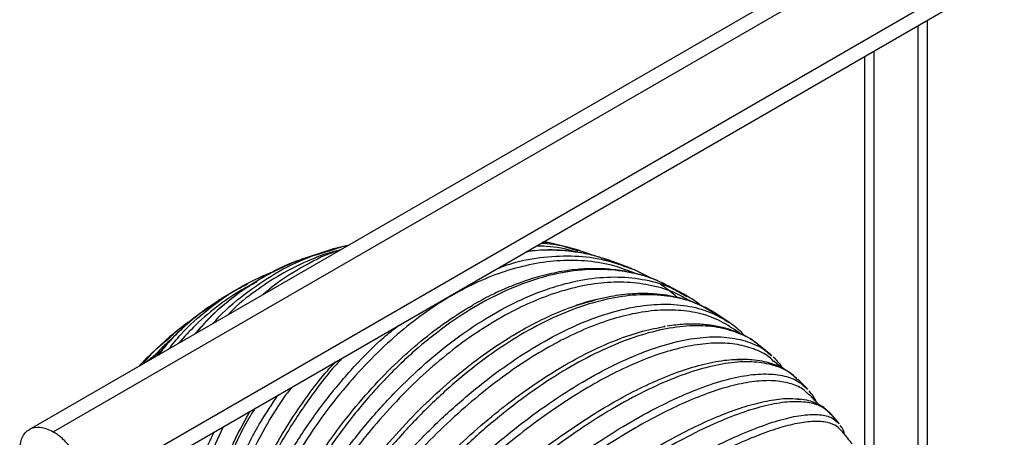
# Paper-space layout '_Isométrica' of a CAD drawing. Header units: millimetres. Extents: x -1033 to 124, y -743 to 515.
# Tile 13 of 44: x -1032 to -844, y -586 to -506. Entities that reach past the tile are written whole.
import ezdxf

# ---------------------------------------------------------------- set-up
doc = ezdxf.new("R2010")
doc.units = ezdxf.units.MM

psp = doc.layouts.new('_Isométrica')

# ---------------------------------------------------------------- linework, layer by layer
at = {"color": 7, "linetype": 'Continuous', "lineweight": 25}
for p, q in [((-848.6, -479.5), (-1029.8, -584.1)), ((-1025.3, -584.55), (-848.19, -482.3)), ((-844.65, -494.96), (-1018.94, -595.57)), ((-1020.81, -599.69), (-844.15, -497.71)), ((-858.79, -604.39), (-858.79, -506.16)), ((-860.55, -603.4), (-860.55, -507.18)), ((-870.79, -513.09), (-870.79, -589.1)), ((-869.03, -512.07), (-869.03, -592.46)), ((-969.17, -549.1), (-972.15, -549.81)), ((-931.14, -548.57), (-932.03, -548.44)), ((-931.13, -548.51), (-931.93, -548.38)), ((-927.08, -549.48), (-931.35, -548.47)), ((-972.09, -549.8), (-977.86, -551.67)), ((-927.1, -549.53), (-925.4, -550.09)), ((-977.8, -551.65), (-978.22, -551.83)), ((-977.78, -551.73), (-978.19, -551.85)), ((-918.76, -552.2), (-919, -552.12)), ((-915.36, -553.42), (-918.73, -552.1)), ((-915.37, -553.45), (-915.17, -553.51)), ((-988.42, -556.41), (-993.78, -559.55)), ((-988.42, -556.51), (-988.29, -556.45)), ((-908.02, -556.81), (-908.59, -556.56)), ((-908.07, -556.92), (-908.58, -556.64)), ((-905.21, -558.32), (-908.01, -556.82)), ((-984.26, -557.56), (-985.3, -558.41)), ((-905.27, -558.43), (-904.62, -558.78)), ((-904.54, -558.75), (-905.21, -558.32)), ((-993.68, -559.61), (-993.91, -559.77)), ((-903.69, -559.78), (-904.23, -559.47)), ((-898.76, -562.31), (-900, -561.63)), ((-896.38, -563.88), (-898.73, -562.27)), ((-1002.46, -565.96), (-1003.11, -566.47)), ((-1003.04, -566.54), (-1002.46, -566)), ((-908.71, -564.47), (-908.97, -564.5)), ((-1003.07, -566.43), (-1007.52, -570.53)), ((-890.62, -568.22), (-890.94, -567.99)), ((-888.62, -569.89), (-890.62, -568.22)), ((-888.7, -569.98), (-888.51, -570.14)), ((-888.41, -570.09), (-888.62, -569.88)), ((-1007.47, -570.49), (-1008.27, -571.35)), ((-886.54, -572.42), (-888.04, -571.1)), ((-881.75, -576.26), (-883.48, -574.56)), ((-881.83, -576.34), (-881.65, -576.5)), ((-881.56, -576.49), (-881.75, -576.26)), ((-987.82, -580.65), (-989.9, -584.44)), ((-875.63, -582.96), (-877.13, -581.21)), ((-875.57, -583.05), (-875.63, -582.95))]:
    psp.add_line(p, q, dxfattribs=at)
for points, knots in [([(-972.12, -549.92), (-971.41, -549.66), (-970.46, -549.3), (-969.47, -549.16), (-969.22, -549.13)], [0, 0, 0, 0, 0.755714, 1, 1, 1, 1]), ([(-925.73, -550.37), (-925.79, -550.35), (-927.58, -549.7), (-930.13, -549.27), (-932.66, -549.2), (-933.32, -549.18)], [0, 0, 0, 0, 0.021649, 0.746693, 1, 1, 1, 1]), ([(-932.32, -548.61), (-930.83, -548.72), (-929.05, -548.86), (-927.38, -549.44), (-927.1, -549.53)], [0, 0, 0, 0, 0.833993, 1, 1, 1, 1]), ([(-994.81, -563.9), (-994.65, -563.71), (-992.91, -561.63), (-988.99, -558.36), (-983.09, -554.29), (-977.41, -551.44), (-973.64, -550.36), (-972.12, -549.92)], [0, 0, 0, 0, 0.025646, 0.289685, 0.555503, 0.821204, 1, 1, 1, 1]), ([(-970.92, -550.03), (-971.11, -550.07), (-973.19, -550.52), (-976.92, -552.03), (-982.06, -554.54), (-986.87, -557.77), (-990.19, -560.36), (-991.78, -562.05), (-991.97, -562.26)], [0, 0, 0, 0, 0.023411, 0.263414, 0.495157, 0.726899, 0.966902, 1, 1, 1, 1]), ([(-970.62, -549.93), (-970.99, -550.05), (-973.6, -550.83), (-978.13, -553.32), (-982.58, -556.01), (-984.72, -557.97), (-985.04, -558.26)], [0, 0, 0, 0, 0.071872, 0.498177, 0.924294, 1, 1, 1, 1]), ([(-940.8, -553.5), (-939.84, -553.15), (-936.82, -552.03), (-931.81, -551.17), (-925.89, -550.93), (-920.35, -551.62), (-916.99, -552.86), (-915.37, -553.45)], [0, 0, 0, 0, 0.105914, 0.335032, 0.562122, 0.789842, 1, 1, 1, 1]), ([(-919, -552.12), (-920.21, -551.68), (-923.25, -550.57), (-928.51, -549.99), (-932.78, -549.85), (-935.08, -550.29), (-935.31, -550.34)], [0, 0, 0, 0, 0.236642, 0.597597, 0.959998, 1, 1, 1, 1]), ([(-918.98, -552.02), (-920.12, -551.65), (-922.27, -550.94), (-925.31, -550.36), (-928.15, -550.02), (-931.38, -549.86), (-933.72, -550.09), (-935.12, -550.23)], [0, 0, 0, 0, 0.2116926, 0.4009764, 0.5760423, 0.7466978, 1, 1, 1, 1]), ([(-922.8, -550.9), (-923.03, -550.81), (-924.4, -550.22), (-925.86, -549.81), (-927.08, -549.47)], [0, 0, 0, 0, 0.163831, 1, 1, 1, 1]), ([(-978.22, -551.83), (-979.37, -552.29), (-981.67, -553.21), (-984.77, -554.82), (-987.69, -556.56), (-991.27, -559.07), (-994.92, -562.06), (-997.35, -564.83), (-998.32, -565.92)], [0, 0, 0, 0, 0.145544, 0.291134, 0.42889, 0.562357, 0.8261, 1, 1, 1, 1]), ([(-978.19, -551.85), (-978.45, -551.93), (-980.97, -552.7), (-985.42, -555.08), (-991.35, -559.06), (-995.57, -562.7), (-997.6, -565.2), (-998.07, -565.78)], [0, 0, 0, 0, 0.0332211, 0.3263136, 0.6192765, 0.9110142, 1, 1, 1, 1]), ([(-914.22, -554.49), (-915.58, -553.95), (-918.51, -552.78), (-923.38, -551.97), (-928.61, -551.84), (-933.91, -552.52), (-939.17, -553.89), (-944.31, -555.9), (-949.32, -558.49), (-954.27, -561.65), (-959.22, -565.47), (-964.15, -569.97), (-968.99, -575.15), (-973.62, -580.96), (-977.96, -587.33), (-981.93, -594.16), (-985.43, -601.34), (-988.4, -608.73), (-990.81, -616.2), (-992.62, -623.62), (-993.85, -630.86), (-994.49, -637.81), (-994.62, -644.4), (-994.18, -650.76), (-993.72, -654.91), (-993.48, -657.08)], [0, 0, 0, 0, 0.039235, 0.084891, 0.129871, 0.173937, 0.216881, 0.25853, 0.298745, 0.338961, 0.38061, 0.423554, 0.46762, 0.5126, 0.558256, 0.604329, 0.650543, 0.696619, 0.742281, 0.78727, 0.831347, 0.874305, 0.91597, 0.956202, 1, 1, 1, 1]), ([(-908.58, -556.64), (-908.98, -556.41), (-910.93, -555.3), (-914.87, -554.22), (-920.33, -553.48), (-926.12, -553.77), (-932.11, -555), (-938.24, -557.18), (-944.43, -560.3), (-950.57, -564.29), (-956.57, -569.1), (-962.32, -574.65), (-967.76, -580.85), (-972.82, -587.63), (-977.43, -594.89), (-981.53, -602.53), (-985.05, -610.45), (-987.96, -618.53), (-990.19, -626.65), (-991.78, -634.73), (-992.23, -639.96), (-992.46, -642.57)], [0, 0, 0, 0, 0.014287, 0.068777, 0.123455, 0.178351, 0.23282, 0.287601, 0.342751, 0.397877, 0.452772, 0.507759, 0.56226, 0.616912, 0.671828, 0.726301, 0.781047, 0.835884, 0.890349, 0.945197, 1, 1, 1, 1]), ([(-992.46, -642.57), (-992.09, -640.04), (-991.37, -634.99), (-989.38, -627.13), (-986.77, -619.21), (-983.5, -611.33), (-979.65, -603.59), (-975.26, -596.1), (-970.39, -588.98), (-965.12, -582.32), (-959.51, -576.21), (-953.64, -570.74), (-947.59, -565.98), (-941.43, -561.99), (-935.26, -558.85), (-929.19, -556.61), (-923.31, -555.3), (-917.69, -554.92), (-912.43, -555.52), (-908.25, -556.68), (-906.04, -557.98), (-905.27, -558.43)], [0, 0, 0, 0, 0.053785, 0.107518, 0.16168, 0.215408, 0.269201, 0.323344, 0.377033, 0.430907, 0.484996, 0.538664, 0.592639, 0.646979, 0.701294, 0.755382, 0.80956, 0.863259, 0.917107, 0.971216, 1, 1, 1, 1]), ([(-983.16, -554.04), (-983.51, -554.16), (-985.28, -554.8), (-987.04, -555.71), (-988.45, -556.43)], [0, 0, 0, 0, 0.201307, 1, 1, 1, 1]), ([(-908.59, -556.56), (-909.37, -556.19), (-910.92, -555.45), (-913.15, -554.74), (-915.11, -554.24), (-916.85, -553.9), (-919.1, -553.6), (-921.94, -553.44), (-925.55, -553.59), (-929.38, -554.15), (-932.58, -554.93), (-935.01, -555.7), (-936.87, -556.35), (-939.2, -557.28), (-942.12, -558.61), (-944.27, -559.79), (-945.43, -560.44)], [0, 0, 0, 0, 0.071577, 0.142178, 0.196124, 0.245965, 0.294829, 0.389219, 0.483406, 0.589718, 0.694196, 0.734726, 0.77909, 0.837958, 0.911666, 1, 1, 1, 1]), ([(-911.62, -555.28), (-911.84, -555.14), (-913.03, -554.41), (-914.31, -553.86), (-915.36, -553.41)], [0, 0, 0, 0, 0.190382, 1, 1, 1, 1]), ([(-1003.25, -568.77), (-1002.52, -567.84), (-1000.27, -565.01), (-995.75, -561.13), (-991.51, -557.96), (-988.89, -556.73), (-988.42, -556.51)], [0, 0, 0, 0, 0.1793959, 0.5482143, 0.9195183, 1, 1, 1, 1]), ([(-986.53, -556.08), (-987.31, -556.46), (-989.8, -557.65), (-993.7, -560.35), (-997.94, -563.81), (-1000.34, -566.51), (-1001.4, -567.7)], [0, 0, 0, 0, 0.137631, 0.438905, 0.750916, 1, 1, 1, 1]), ([(-904.27, -559.55), (-904.93, -559.15), (-906.89, -557.94), (-910.62, -556.77), (-915.32, -556.01), (-920.26, -556.07), (-925.32, -556.85), (-930.42, -558.31), (-935.46, -560.37), (-940.44, -562.97), (-945.42, -566.12), (-950.47, -569.88), (-955.57, -574.31), (-960.63, -579.37), (-965.57, -585.03), (-970.29, -591.2), (-974.69, -597.81), (-978.69, -604.73), (-982.22, -611.85), (-985.21, -619.02), (-987.65, -626.13), (-989.51, -633.05), (-990.79, -639.68), (-991.56, -645.94), (-991.75, -651.98), (-991.72, -655.92), (-991.71, -657.97)], [0, 0, 0, 0, 0.022409, 0.067143, 0.111473, 0.155146, 0.197932, 0.239629, 0.280068, 0.319116, 0.358163, 0.398602, 0.440299, 0.483085, 0.526758, 0.571088, 0.615822, 0.660694, 0.705431, 0.749767, 0.793449, 0.836246, 0.877956, 0.918411, 0.957475, 1, 1, 1, 1]), ([(-906.44, -558.97), (-906.57, -558.85), (-907.14, -558.35), (-908.17, -557.53), (-909.13, -556.86), (-909.61, -556.53)], [0, 0, 0, 0, 0.129271, 0.563731, 1, 1, 1, 1]), ([(-900, -561.63), (-900.8, -561.15), (-902.95, -559.88), (-907.04, -558.79), (-912.12, -558.3), (-917.59, -558.76), (-923.36, -560.12), (-929.35, -562.38), (-935.49, -565.52), (-941.68, -569.49), (-947.81, -574.23), (-953.79, -579.64), (-959.54, -585.66), (-965, -592.22), (-970.07, -599.21), (-974.71, -606.55), (-978.83, -614.12), (-982.39, -621.83), (-985.32, -629.56), (-987.64, -637.23), (-988.6, -642.16), (-989.08, -644.63)], [0, 0, 0, 0, 0.0319, 0.085416, 0.139117, 0.193032, 0.246528, 0.30033, 0.354495, 0.408636, 0.46255, 0.516555, 0.570081, 0.623757, 0.677692, 0.731192, 0.784959, 0.838816, 0.892308, 0.946176, 1, 1, 1, 1]), ([(-902.53, -560.27), (-902.89, -560.11), (-903.79, -559.71), (-905.19, -559.28), (-907.76, -558.61), (-910.51, -558.25), (-913.47, -558.22), (-915.44, -558.31), (-917.49, -558.53), (-919.64, -558.88), (-921.21, -559.24), (-922.02, -559.43)], [0, 0, 0, 0, 0.062681, 0.155686, 0.239921, 0.495503, 0.592023, 0.689342, 0.788576, 0.890536, 1, 1, 1, 1]), ([(-901.93, -560.52), (-902.06, -560.41), (-902.86, -559.72), (-903.78, -559.2), (-904.54, -558.75)], [0, 0, 0, 0, 0.160336, 1, 1, 1, 1]), ([(-993.75, -559.53), (-994.78, -560.22), (-996.67, -561.48), (-999.03, -563.4), (-1000.86, -565.03), (-1002.36, -566.48), (-1003.71, -567.91), (-1004.8, -569.09), (-1005.36, -569.85), (-1005.54, -570.09)], [0, 0, 0, 0, 0.23187, 0.42131, 0.569017, 0.696002, 0.820929, 0.9439, 1, 1, 1, 1]), ([(-993.91, -559.77), (-995.22, -560.62), (-998.52, -562.76), (-1002.33, -566.2), (-1004.54, -569.01), (-1005.26, -569.94)], [0, 0, 0, 0, 0.308175, 0.77303, 1, 1, 1, 1]), ([(-992.7, -657.45), (-992.84, -655.32), (-993.1, -651.25), (-993.26, -645.03), (-992.85, -638.57), (-991.92, -631.75), (-990.42, -624.64), (-988.33, -617.35), (-985.66, -610), (-982.44, -602.72), (-978.72, -595.65), (-974.56, -588.91), (-970.05, -582.62), (-965.28, -576.87), (-960.35, -571.74), (-955.34, -567.28), (-950.35, -563.45), (-947.03, -561.42), (-945.4, -560.42)], [0, 0, 0, 0, 0.062471, 0.119857, 0.179286, 0.24056, 0.30343, 0.3676, 0.432731, 0.498452, 0.56437, 0.630086, 0.695209, 0.759366, 0.822219, 0.883473, 0.94288, 1, 1, 1, 1]), ([(-990.92, -658.46), (-990.83, -656.46), (-990.67, -652.64), (-990.19, -646.78), (-989.15, -640.68), (-987.58, -634.23), (-985.43, -627.48), (-982.72, -620.54), (-979.46, -613.53), (-975.69, -606.56), (-971.47, -599.78), (-966.87, -593.29), (-961.98, -587.21), (-956.91, -581.64), (-951.74, -576.64), (-946.57, -572.26), (-941.49, -568.52), (-936.49, -565.37), (-931.53, -562.78), (-926.74, -560.74), (-923.69, -559.9), (-922.25, -559.51)], [0, 0, 0, 0, 0.053393, 0.102439, 0.153232, 0.205601, 0.259334, 0.314179, 0.369845, 0.426015, 0.482354, 0.53852, 0.594179, 0.649012, 0.702732, 0.755084, 0.805857, 0.854883, 0.903909, 0.954682, 1, 1, 1, 1]), ([(-989.08, -644.63), (-988.46, -642.27), (-987.23, -637.54), (-984.52, -630.15), (-981.21, -622.69), (-977.29, -615.23), (-972.84, -607.88), (-967.92, -600.74), (-962.58, -593.92), (-956.91, -587.51), (-950.99, -581.61), (-944.89, -576.28), (-938.71, -571.61), (-932.5, -567.65), (-926.38, -564.48), (-920.44, -562.15), (-914.79, -560.7), (-909.48, -560.12), (-904.61, -560.44), (-900.17, -561.59), (-897.68, -563.08), (-896.44, -563.82)], [0, 0, 0, 0, 0.052479, 0.104907, 0.157754, 0.210177, 0.262664, 0.315492, 0.367877, 0.420442, 0.473218, 0.525583, 0.578248, 0.631267, 0.684263, 0.737038, 0.789901, 0.842296, 0.894836, 0.947631, 1, 1, 1, 1]), ([(-922.02, -559.43), (-922.11, -559.45), (-923.32, -559.72), (-924.61, -560.14), (-925.78, -560.53)], [0, 0, 0, 0, 0.080152, 1, 1, 1, 1]), ([(-898.73, -562.26), (-899.61, -561.71), (-900.79, -560.97), (-902.06, -560.46), (-902.38, -560.33)], [0, 0, 0, 0, 0.7474454, 1, 1, 1, 1]), ([(-895.55, -565.07), (-896.68, -564.36), (-898.94, -562.94), (-902.93, -561.75), (-907.27, -561.25), (-911.9, -561.5), (-916.73, -562.43), (-921.67, -564), (-926.62, -566.11), (-931.57, -568.73), (-936.58, -571.86), (-941.72, -575.57), (-946.98, -579.89), (-952.27, -584.8), (-957.52, -590.26), (-962.61, -596.19), (-967.45, -602.51), (-971.96, -609.11), (-976.03, -615.87), (-979.62, -622.66), (-982.67, -629.36), (-985.17, -635.87), (-987.09, -642.08), (-988.49, -647.94), (-989.33, -653.56), (-989.73, -657.22), (-989.94, -659.13)], [0, 0, 0, 0, 0.043829, 0.087583, 0.130942, 0.173658, 0.215506, 0.256289, 0.295842, 0.334034, 0.372226, 0.411779, 0.452562, 0.494411, 0.537127, 0.580485, 0.62424, 0.668128, 0.711886, 0.75525, 0.797975, 0.839834, 0.88063, 0.920198, 0.958406, 1, 1, 1, 1]), ([(-998.49, -563), (-998.74, -563.16), (-1000.13, -564.03), (-1001.41, -565.09), (-1002.46, -565.96)], [0, 0, 0, 0, 0.175416, 1, 1, 1, 1]), ([(-995.82, -641.01), (-995.71, -638.36), (-995.49, -633.05), (-994.23, -624.82), (-992.31, -616.55), (-989.7, -608.34), (-986.45, -600.3), (-982.59, -592.54), (-978.19, -585.18), (-973.31, -578.31), (-968, -572.08), (-963.38, -567.37), (-960.48, -565.07), (-959.54, -564.32)], [0, 0, 0, 0, 0.095326, 0.190561, 0.286555, 0.38178, 0.477122, 0.573082, 0.668238, 0.763722, 0.859587, 0.954706, 1, 1, 1, 1]), ([(-890.69, -568.3), (-890.97, -568.03), (-892.23, -566.83), (-895.1, -565.53), (-899.26, -564.44), (-903.98, -564.27), (-909.14, -564.94), (-914.68, -566.47), (-920.53, -568.82), (-926.63, -572), (-932.86, -575.93), (-939.13, -580.57), (-945.33, -585.82), (-951.4, -591.63), (-957.24, -597.9), (-962.78, -604.56), (-967.95, -611.52), (-972.67, -618.67), (-976.88, -625.91), (-980.5, -633.15), (-983.54, -640.29), (-985, -644.87), (-985.73, -647.16)], [0, 0, 0, 0, 0.015017, 0.067028, 0.118603, 0.170355, 0.222314, 0.273869, 0.325718, 0.377918, 0.430094, 0.482052, 0.534097, 0.585681, 0.637409, 0.689387, 0.740946, 0.792762, 0.844665, 0.896216, 0.948129, 1, 1, 1, 1]), ([(-890.94, -567.99), (-891.5, -567.58), (-892.58, -566.78), (-894.23, -565.94), (-895.66, -565.35), (-896.92, -564.93), (-898.16, -564.61), (-899.85, -564.27), (-902.12, -564.04), (-904.97, -564), (-907.24, -564.29), (-908.36, -564.44)], [0, 0, 0, 0, 0.117977, 0.231633, 0.318041, 0.394304, 0.468965, 0.542119, 0.689957, 0.846281, 1, 1, 1, 1]), ([(-893.53, -566.34), (-893.67, -566.19), (-894.51, -565.24), (-895.52, -564.5), (-896.37, -563.87)], [0, 0, 0, 0, 0.163163, 1, 1, 1, 1]), ([(-989.16, -659.72), (-988.85, -657.88), (-988.26, -654.36), (-987.14, -648.96), (-985.46, -643.32), (-983.26, -637.32), (-980.48, -631.02), (-977.16, -624.52), (-973.31, -617.93), (-968.99, -611.35), (-964.27, -604.92), (-959.23, -598.75), (-953.97, -592.94), (-948.59, -587.58), (-943.2, -582.75), (-937.87, -578.48), (-932.69, -574.81), (-927.67, -571.69), (-922.73, -569.06), (-917.82, -566.92), (-913.09, -565.31), (-910.15, -564.75), (-908.74, -564.49)], [0, 0, 0, 0, 0.050568, 0.09702, 0.145126, 0.194725, 0.245616, 0.29756, 0.350281, 0.40348, 0.456839, 0.510034, 0.562748, 0.614681, 0.665559, 0.715142, 0.763229, 0.809662, 0.856094, 0.904182, 0.953765, 1, 1, 1, 1]), ([(-894.49, -565.85), (-894.52, -565.83), (-894.86, -565.56), (-895.22, -565.32), (-895.56, -565.09)], [0, 0, 0, 0, 0.066523, 1, 1, 1, 1]), ([(-1008.1, -571.57), (-1007.71, -571.07), (-1006.23, -569.18), (-1004.39, -567.66), (-1003.04, -566.54)], [0, 0, 0, 0, 0.265708, 1, 1, 1, 1]), ([(-1002.89, -567.06), (-1003.31, -567.4), (-1004.61, -568.46), (-1005.7, -569.74), (-1006.44, -570.61)], [0, 0, 0, 0, 0.323825, 1, 1, 1, 1]), ([(-888.08, -571.14), (-888.35, -570.87), (-889.42, -569.82), (-891.87, -568.68), (-895.36, -567.76), (-899.34, -567.57), (-903.68, -568.06), (-908.28, -569.17), (-913.06, -570.86), (-917.92, -573.05), (-922.84, -575.7), (-927.88, -578.81), (-933.11, -582.44), (-938.52, -586.63), (-944.05, -591.36), (-949.59, -596.58), (-955.05, -602.22), (-960.33, -608.19), (-965.33, -614.4), (-969.95, -620.72), (-974.12, -627.05), (-977.78, -633.27), (-980.9, -639.28), (-983.45, -644.99), (-985.47, -650.35), (-986.94, -655.46), (-987.76, -658.79), (-988.19, -660.52)], [0, 0, 0, 0, 0.015025, 0.058252, 0.101346, 0.144051, 0.186123, 0.22734, 0.267508, 0.306464, 0.34408, 0.381696, 0.420652, 0.46082, 0.502037, 0.544109, 0.586813, 0.629908, 0.673134, 0.716232, 0.758942, 0.801022, 0.84225, 0.882431, 0.921402, 0.959034, 1, 1, 1, 1]), ([(-985.73, -647.16), (-984.87, -644.99), (-983.15, -640.66), (-979.71, -633.84), (-975.72, -626.93), (-971.17, -619.97), (-966.13, -613.09), (-960.67, -606.38), (-954.87, -599.93), (-948.82, -593.83), (-942.59, -588.17), (-936.27, -583.02), (-929.95, -578.45), (-923.7, -574.53), (-917.62, -571.33), (-911.82, -568.89), (-906.39, -567.26), (-901.39, -566.44), (-896.88, -566.43), (-892.98, -567.3), (-890.22, -568.49), (-889.03, -569.65), (-888.7, -569.98)], [0, 0, 0, 0, 0.051428, 0.102807, 0.154595, 0.205968, 0.257405, 0.309175, 0.360511, 0.412024, 0.463743, 0.515059, 0.566669, 0.618627, 0.670562, 0.72228, 0.774084, 0.82543, 0.876918, 0.928656, 0.979977, 1, 1, 1, 1]), ([(-1004.88, -569.25), (-1004.96, -569.3), (-1005.82, -569.88), (-1006.61, -570.54), (-1007.34, -571.13)], [0, 0, 0, 0, 0.091115, 1, 1, 1, 1]), ([(-1007.4, -570.55), (-1007.84, -570.92), (-1008.4, -571.37), (-1008.85, -571.94), (-1008.94, -572.06)], [0, 0, 0, 0, 0.792033, 1, 1, 1, 1]), ([(-994.46, -656.7), (-994.82, -654.49), (-995.51, -650.24), (-996.31, -643.74), (-996.53, -637.02), (-996.23, -629.93), (-995.36, -622.55), (-993.88, -615), (-991.8, -607.4), (-989.13, -599.89), (-985.9, -592.61), (-982.19, -585.68), (-978.04, -579.26), (-974.47, -574.43), (-972.21, -571.97), (-971.56, -571.26)], [0, 0, 0, 0, 0.079559, 0.152641, 0.228325, 0.306359, 0.386426, 0.468148, 0.551094, 0.634791, 0.718739, 0.802431, 0.885366, 0.967071, 1, 1, 1, 1]), ([(-970.13, -570.44), (-970.33, -570.64), (-972.37, -572.7), (-975.9, -577.3), (-980.6, -584.19), (-984.74, -591.66), (-988.3, -599.53), (-991.23, -607.69), (-993.49, -616.05), (-995.03, -624.46), (-995.9, -632.85), (-995.85, -638.29), (-995.82, -641.01)], [0, 0, 0, 0, 0.012167, 0.121539, 0.231215, 0.341421, 0.450739, 0.560604, 0.67065, 0.779952, 0.89002, 1, 1, 1, 1]), ([(-987.43, -661.21), (-986.91, -659.56), (-985.9, -656.4), (-984.15, -651.54), (-981.87, -646.43), (-979.04, -640.97), (-975.65, -635.2), (-971.72, -629.23), (-967.3, -623.13), (-962.44, -617.02), (-957.23, -611.01), (-951.77, -605.21), (-946.14, -599.71), (-940.47, -594.61), (-934.85, -589.97), (-929.36, -585.84), (-924.09, -582.25), (-919.04, -579.15), (-914.13, -576.49), (-909.31, -574.27), (-904.6, -572.51), (-900.11, -571.33), (-896.54, -570.74), (-894.67, -570.81), (-894.03, -570.84)], [0, 0, 0, 0, 0.046667, 0.089535, 0.133929, 0.179701, 0.226666, 0.274602, 0.323256, 0.37235, 0.421592, 0.470683, 0.51933, 0.567256, 0.614209, 0.659967, 0.704344, 0.747194, 0.790044, 0.834422, 0.880179, 0.927132, 0.975058, 1, 1, 1, 1]), ([(-883.56, -574.64), (-884.01, -574.19), (-885.23, -572.96), (-887.99, -571.8), (-891.7, -571.13), (-896.04, -571.28), (-900.89, -572.21), (-906.22, -573.93), (-911.93, -576.41), (-917.98, -579.62), (-924.26, -583.52), (-930.66, -588.04), (-937.09, -593.1), (-943.45, -598.64), (-949.68, -604.59), (-955.68, -610.85), (-961.37, -617.36), (-966.67, -624), (-971.51, -630.7), (-975.8, -637.35), (-979.55, -643.88), (-981.51, -648.04), (-982.48, -650.11)], [0, 0, 0, 0, 0.0301399, 0.0813521, 0.132135, 0.1830923, 0.2342538, 0.285017, 0.3360708, 0.3874686, 0.4388437, 0.4900039, 0.54125, 0.5920424, 0.6429757, 0.6941557, 0.744923, 0.7959441, 0.8470498, 0.8978095, 0.9489254, 1, 1, 1, 1]), ([(-883.67, -574.4), (-884.25, -573.9), (-885.34, -572.98), (-887.03, -572.12), (-888.61, -571.52), (-890.28, -571.1), (-892.34, -570.78), (-894.06, -570.77), (-895.01, -570.76)], [0, 0, 0, 0, 0.191492, 0.357191, 0.501975, 0.646198, 0.804988, 1, 1, 1, 1]), ([(-886.17, -572.62), (-886.38, -572.31), (-886.95, -571.47), (-887.7, -570.78), (-888.17, -570.34)], [0, 0, 0, 0, 0.373389, 1, 1, 1, 1]), ([(-982.48, -650.11), (-981.38, -648.17), (-979.18, -644.3), (-975.05, -638.14), (-970.4, -631.86), (-965.22, -625.49), (-959.61, -619.16), (-953.64, -612.93), (-947.4, -606.9), (-940.97, -601.16), (-934.44, -595.78), (-927.91, -590.84), (-921.46, -586.4), (-915.16, -582.52), (-909.12, -579.28), (-903.45, -576.71), (-898.24, -574.87), (-893.54, -573.77), (-889.41, -573.41), (-885.94, -573.84), (-883.36, -574.79), (-882.27, -575.9), (-881.83, -576.34)], [0, 0, 0, 0, 0.050708, 0.101368, 0.152431, 0.203085, 0.253801, 0.304847, 0.355465, 0.406256, 0.457251, 0.507849, 0.558737, 0.609968, 0.661176, 0.712169, 0.763249, 0.813876, 0.864644, 0.915657, 0.966259, 1, 1, 1, 1]), ([(-881.34, -577.54), (-881.71, -577.16), (-882.69, -576.16), (-884.96, -575.24), (-888.05, -574.73), (-891.67, -574.88), (-895.71, -575.64), (-900.1, -576.97), (-904.72, -578.81), (-909.49, -581.08), (-914.39, -583.75), (-919.45, -586.83), (-924.77, -590.38), (-930.34, -594.43), (-936.09, -598.95), (-941.92, -603.89), (-947.74, -609.19), (-953.44, -614.76), (-958.91, -620.51), (-964.05, -626.34), (-968.79, -632.13), (-973.04, -637.78), (-976.76, -643.22), (-979.92, -648.35), (-982.54, -653.13), (-984.63, -657.66), (-985.86, -660.6), (-986.5, -662.13)], [0, 0, 0, 0, 0.026219, 0.068955, 0.111559, 0.153779, 0.195372, 0.236121, 0.275832, 0.314346, 0.351534, 0.388723, 0.427236, 0.466948, 0.507696, 0.54929, 0.591509, 0.634114, 0.676849, 0.719457, 0.761682, 0.803284, 0.844043, 0.883767, 0.922295, 0.959499, 1, 1, 1, 1]), ([(-979.92, -576.09), (-980.44, -576.78), (-982.44, -579.45), (-985.5, -584.65), (-989.05, -591.61), (-992.05, -598.97), (-994.49, -606.55), (-996.31, -614.24), (-997.52, -621.87), (-998.12, -629.34), (-998.14, -636.51), (-997.64, -643.32), (-996.56, -649.9), (-995.69, -654.21), (-995.23, -656.46)], [0, 0, 0, 0, 0.031689, 0.122394, 0.213926, 0.305739, 0.397277, 0.487994, 0.577372, 0.66494, 0.750284, 0.833059, 0.912988, 1, 1, 1, 1]), ([(-879.89, -578.95), (-880.09, -578.55), (-880.47, -577.75), (-881.05, -577.09), (-881.34, -576.77)], [0, 0, 0, 0, 0.501072, 1, 1, 1, 1]), ([(-879.48, -579.39), (-880.01, -578.8), (-880.59, -578.14), (-881.21, -577.53), (-881.27, -577.47)], [0, 0, 0, 0, 0.901542, 1, 1, 1, 1]), ([(-999.12, -639.97), (-999.26, -637.23), (-999.53, -631.75), (-998.99, -623.26), (-997.75, -614.75), (-995.78, -606.31), (-993.12, -598.05), (-989.78, -590.12), (-986.24, -583.21), (-983.6, -579.25), (-982.48, -577.56)], [0, 0, 0, 0, 0.129126, 0.25813, 0.388161, 0.51715, 0.646298, 0.776284, 0.90518, 1, 1, 1, 1]), ([(-985.78, -662.91), (-985.04, -661.47), (-983.63, -658.73), (-981.29, -654.48), (-978.41, -649.97), (-974.98, -645.12), (-971, -639.97), (-966.5, -634.58), (-961.52, -629.05), (-956.15, -623.47), (-950.47, -617.94), (-944.59, -612.56), (-938.62, -607.42), (-932.66, -602.62), (-926.82, -598.2), (-921.19, -594.22), (-915.83, -590.71), (-910.75, -587.65), (-905.87, -584.96), (-901.14, -582.65), (-896.58, -580.74), (-892.29, -579.31), (-888.38, -578.43), (-885.2, -578.09), (-883.61, -578.32), (-882.94, -578.42)], [0, 0, 0, 0, 0.044089, 0.084589, 0.12653, 0.169774, 0.214144, 0.259431, 0.305397, 0.351779, 0.398301, 0.44468, 0.490639, 0.535918, 0.580276, 0.623506, 0.665432, 0.705915, 0.746398, 0.788323, 0.831553, 0.875911, 0.92119, 0.967149, 1, 1, 1, 1]), ([(-877.19, -581.26), (-877.65, -580.79), (-878.68, -579.73), (-881.17, -578.93), (-884.45, -578.71), (-888.42, -579.23), (-892.99, -580.47), (-898.1, -582.4), (-903.69, -585.01), (-909.69, -588.26), (-916.01, -592.12), (-922.54, -596.51), (-929.18, -601.36), (-935.83, -606.6), (-942.43, -612.17), (-948.86, -617.99), (-955.06, -623.98), (-960.91, -630.05), (-966.36, -636.12), (-971.31, -642.11), (-975.74, -647.94), (-978.16, -651.61), (-979.37, -653.45)], [0, 0, 0, 0, 0.040731, 0.091384, 0.141613, 0.192013, 0.242616, 0.292825, 0.343321, 0.394158, 0.444972, 0.495573, 0.54626, 0.596497, 0.646875, 0.697496, 0.747709, 0.798172, 0.84872, 0.898925, 0.949483, 1, 1, 1, 1]), ([(-877.13, -581.21), (-877.5, -580.84), (-878.24, -580.1), (-879.31, -579.45), (-880.44, -578.93), (-881.85, -578.49), (-883.05, -578.34), (-883.7, -578.26)], [0, 0, 0, 0, 0.204187, 0.407072, 0.56362, 0.761669, 1, 1, 1, 1]), ([(-986.89, -580.11), (-987.29, -580.76), (-989.15, -583.74), (-991.85, -589.6), (-994.93, -597.57), (-997.27, -605.91), (-998.9, -614.43), (-999.77, -623.03), (-999.93, -631.61), (-999.39, -637.19), (-999.12, -639.97)], [0, 0, 0, 0, 0.038192, 0.176069, 0.312834, 0.450282, 0.587959, 0.724703, 0.862407, 1, 1, 1, 1]), ([(-979.37, -653.45), (-978.04, -651.76), (-975.39, -648.4), (-970.6, -642.98), (-965.31, -637.4), (-959.54, -631.7), (-953.39, -625.97), (-946.94, -620.29), (-940.27, -614.74), (-933.48, -609.4), (-926.68, -604.33), (-919.94, -599.62), (-913.36, -595.32), (-907.02, -591.49), (-901.03, -588.2), (-895.48, -585.5), (-890.47, -583.43), (-886.06, -582.01), (-882.28, -581.26), (-879.22, -581.2), (-876.91, -581.74), (-876.03, -582.63), (-875.61, -583.05)], [0, 0, 0, 0, 0.0501066, 0.1001656, 0.1506234, 0.2006768, 0.2507919, 0.3012322, 0.3512497, 0.4014389, 0.4518292, 0.5018273, 0.5521116, 0.6027347, 0.6533354, 0.7037245, 0.7541981, 0.804225, 0.8543906, 0.9047991, 0.9548012, 1, 1, 1, 1]), ([(-875.29, -584.25), (-875.63, -583.9), (-876.4, -583.12), (-878.4, -582.59), (-881.09, -582.53), (-884.37, -583.06), (-888.14, -584.13), (-892.31, -585.7), (-896.79, -587.7), (-901.48, -590.06), (-906.34, -592.76), (-911.44, -595.82), (-916.84, -599.27), (-922.55, -603.15), (-928.51, -607.44), (-934.62, -612.07), (-940.78, -616.99), (-946.88, -622.11), (-952.8, -627.36), (-958.45, -632.62), (-963.72, -637.81), (-968.53, -642.84), (-972.83, -647.63), (-976.57, -652.11), (-979.76, -656.25), (-982.43, -660.13), (-984.05, -662.63), (-984.9, -663.93)], [0, 0, 0, 0, 0.033813, 0.076215, 0.118487, 0.160377, 0.201646, 0.242077, 0.281479, 0.319692, 0.356591, 0.393489, 0.431702, 0.471104, 0.511535, 0.552804, 0.594694, 0.636967, 0.679369, 0.721644, 0.76354, 0.804818, 0.845259, 0.884674, 0.922901, 0.959815, 1, 1, 1, 1]), ([(-1025.3, -599.24), (-1026.14, -598.76), (-1026.97, -598.09), (-1028.51, -596.47), (-1029.22, -595.51), (-1030.39, -593.47), (-1030.87, -592.39), (-1031.5, -590.24), (-1031.67, -589.18), (-1031.67, -587.26), (-1031.5, -586.39), (-1030.87, -584.98), (-1030.39, -584.44), (-1029.22, -583.76), (-1028.51, -583.62), (-1026.97, -583.78), (-1026.14, -584.07), (-1025.3, -584.55)], [0, 0, 0, 0, 0.125, 0.125, 0.25, 0.25, 0.375, 0.375, 0.5, 0.5, 0.625, 0.625, 0.75, 0.75, 0.875, 0.875, 1, 1, 1, 1]), ([(-1018.94, -595.57), (-1018.94, -595.49), (-1018.94, -595.33), (-1018.95, -595.08), (-1018.97, -594.83), (-1018.99, -594.58), (-1019.02, -594.32), (-1019.09, -593.89), (-1019.2, -593.28), (-1019.42, -592.48), (-1019.68, -591.67), (-1020.11, -590.6), (-1020.78, -589.28), (-1021.59, -588.05), (-1022.3, -587.14), (-1022.87, -586.5), (-1023.45, -585.92), (-1023.99, -585.45), (-1024.47, -585.08), (-1024.89, -584.8), (-1025.17, -584.63), (-1025.3, -584.55)], [0, 0, 0, 0, 0.020877, 0.041712, 0.062527, 0.083344, 0.104185, 0.125073, 0.187568, 0.250102, 0.312597, 0.375131, 0.500008, 0.624886, 0.687381, 0.749914, 0.812409, 0.874943, 0.91665, 0.958276, 1, 1, 1, 1]), ([(-1002.3, -639.47), (-1002.67, -636.68), (-1003.42, -631.1), (-1003.58, -622.48), (-1003.01, -613.83), (-1001.66, -605.26), (-999.54, -596.91), (-997.21, -589.96), (-995.33, -586.01), (-994.65, -584.59)], [0, 0, 0, 0, 0.151968, 0.303791, 0.456824, 0.608631, 0.760624, 0.913604, 1, 1, 1, 1]), ([(-992.9, -583.58), (-993.92, -585.79), (-996.02, -590.33), (-998.47, -597.68), (-1000.38, -605.36), (-1001.64, -613.16), (-1002.26, -620.91), (-1002.25, -628.5), (-1001.66, -635.8), (-1000.57, -642.73), (-998.88, -649.44), (-997.59, -653.83), (-996.92, -656.12)], [0, 0, 0, 0, 0.099302, 0.204503, 0.309389, 0.413334, 0.515745, 0.616082, 0.713871, 0.808715, 0.9003, 1, 1, 1, 1]), ([(-996.17, -656.23), (-996.75, -653.96), (-997.86, -649.6), (-999.28, -642.93), (-1000.11, -636.04), (-1000.44, -628.79), (-1000.18, -621.24), (-999.3, -613.53), (-997.79, -605.77), (-995.65, -598.12), (-992.98, -590.8), (-990.77, -586.26), (-989.69, -584.06)], [0, 0, 0, 0, 0.09966, 0.191209, 0.286016, 0.383766, 0.484063, 0.586433, 0.690337, 0.795182, 0.900341, 1, 1, 1, 1]), ([(-874.52, -585.11), (-874.6, -584.84), (-874.78, -584.16), (-875.15, -583.66), (-875.38, -583.35)], [0, 0, 0, 0, 0.396202, 1, 1, 1, 1]), ([(-873.13, -586.86), (-873.4, -586.5), (-874.08, -585.59), (-874.82, -584.74), (-875.26, -584.22)], [0, 0, 0, 0, 0.398478, 1, 1, 1, 1])]:
    psp.add_open_spline(points, degree=3, knots=knots, dxfattribs=at)

doc.saveas('drawing.dxf')
